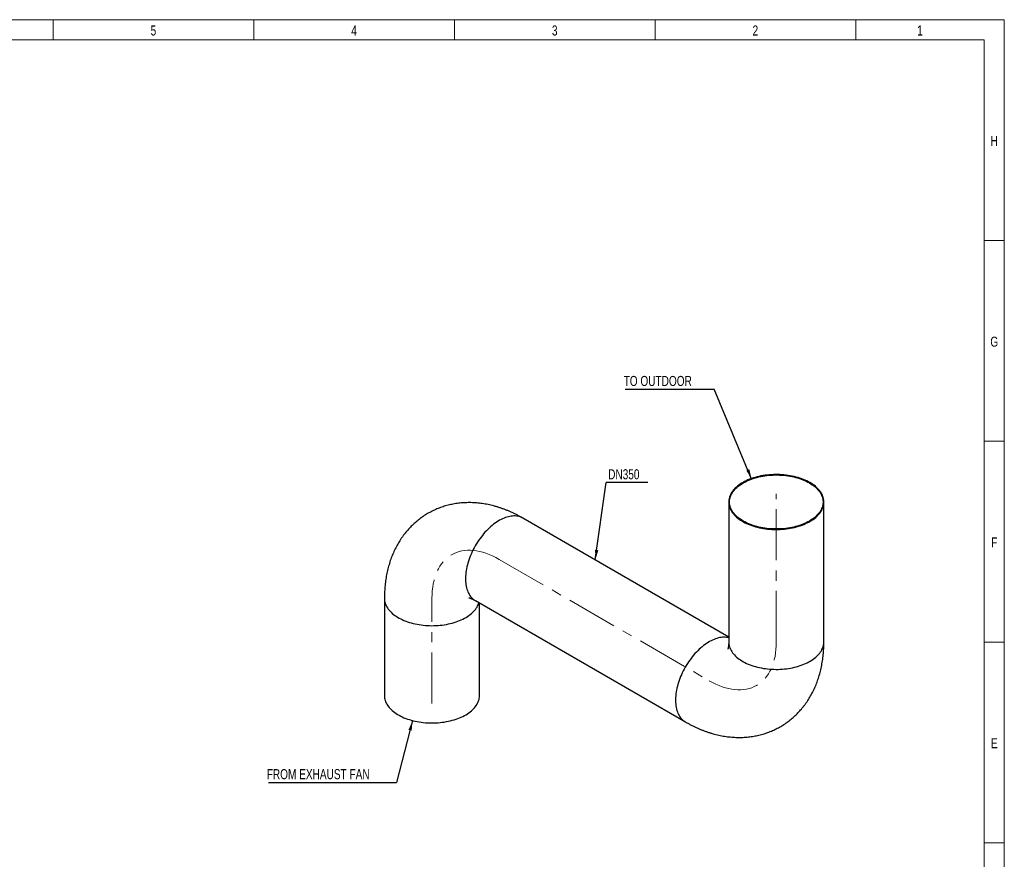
# Model space of a CAD drawing. Header units: millimetres. Extents: x 15 to 592, y 5 to 415.
# Tile 13 of 13: x 344 to 589, y 206 to 415. Entities that reach past the tile are written whole.
import ezdxf

# ---------------------------------------------------------------- set-up
doc = ezdxf.new("R2010")
doc.units = ezdxf.units.MM
doc.linetypes.add('CENTERX2', pattern=[20.32, 12.7, -2.54, 2.54, -2.54])
doc.layers.add('COTAS', color=166, linetype='Continuous')
doc.styles.add('SLDTEXTSTYLE0', font='TXT', dxfattribs={"width": 0.75})
doc.dimstyles.new('SLDDIMSTYLE1', dxfattribs={"dimtxt": 0.18, "dimasz": 2.5, "dimexe": 0, "dimexo": 0.0625, "dimgap": 0, "dimtad": 0, "dimtih": 1, "dimtoh": 1, "dimdec": 0, "dimrnd": 1e-09, "dimzin": 0, "dimdsep": 46, "dimtxsty": 'Standard', "dimsah": 1, "dimcen": 0.09, "dimadec": 0, "dimazin": 0, "dimtfac": 2.5, "dimtdec": 0, "dimtofl": 0, "dimtmove": 0, "dimatfit": 3, "dimfxl": 0, "dimfrac": 2, "dimtolj": 1, "dimtzin": 0, "dimarcsym": 0})

# ---------------------------------------------------------------- blocks, each defined once
blk = doc.blocks.new('SW_NOTE_0')
at = {"layer": 'COTAS', "color": 0}
blk.add_line((-31.93, 0), (0, 0), dxfattribs=at)
at = {"layer": 'COTAS', "color": 0, "insert": (-32.34, 3.3), "char_height": 2.5, "attachment_point": 1, "style": 'SLDTEXTSTYLE0'}
blk.add_mtext('FROM EXHAUST FAN', dxfattribs=at)
blk = doc.blocks.new('SW_NOTE_0_1')
at = {"layer": 'COTAS', "color": 0}
blk.add_line((10.37, 0), (0, 0), dxfattribs=at)
at = {"layer": 'COTAS', "color": 0, "insert": (0.46, 3.28), "char_height": 2.5, "attachment_point": 1, "style": 'SLDTEXTSTYLE0'}
blk.add_mtext('DN350', dxfattribs=at)
blk = doc.blocks.new('SW_NOTE_0_2')
at = {"layer": 'COTAS', "color": 0}
blk.add_line((-22.15, 0), (0, 0), dxfattribs=at)
at = {"layer": 'COTAS', "color": 0, "insert": (-22.56, 3.32), "char_height": 2.5, "attachment_point": 1, "style": 'SLDTEXTSTYLE0'}
blk.add_mtext('TO OUTDOOR', dxfattribs=at)

msp = doc.modelspace()

# ---------------------------------------------------------------- linework, layer by layer
at = {"color": 7, "linetype": 'Continuous', "lineweight": 18}
for p, q in [((15, 415), (589, 415)), ((352, 410), (352, 415)), ((402, 410), (402, 415)), ((452, 410), (452, 415)), ((502, 410), (502, 415)), ((552, 410), (552, 415)), ((589, 415), (589, 5)), ((20, 410), (584, 410)), ((584, 410), (584, 10)), ((584, 360), (589, 360)), ((584, 310), (589, 310)), ((584, 260), (589, 260)), ((584.001, 210), (583.999, 210)), ((584, 210), (589, 210))]:
    msp.add_line(p, q, dxfattribs=at)
at = {"color": 7, "linetype": 'Continuous', "lineweight": 25}
for p, q in [((520.33516, 294.88683), (520.33516, 260.04776)), ((544.04183, 260.04776), (544.04183, 294.88683)), ((520.33516, 261.25242), (469.05392, 290.85645)), ((434.53954, 270.92692), (434.53954, 246.70287)), ((457.20155, 270.32532), (509.52745, 240.11822)), ((458.24621, 246.70287), (458.24621, 269.72225))]:
    msp.add_line(p, q, dxfattribs=at)
at = {"color": 7, "linetype": 'Continuous', "lineweight": 25, "flags": 128}
for points in [[(540.57007, 299.72541), (540.18838, 299.93615), (539.7908, 300.13687), (539.37813, 300.32716), (538.95119, 300.50665), (538.51082, 300.67498), (538.05789, 300.83182), (537.59332, 300.97686), (537.11801, 301.10981), (536.63291, 301.2304), (536.139, 301.3384), (535.63723, 301.43358), (535.12863, 301.51577), (534.61418, 301.5848), (534.09492, 301.64053), (533.57187, 301.68285), (533.04608, 301.71168), (532.51858, 301.72696), (531.99043, 301.72866), (531.46267, 301.71678), (530.93635, 301.69133), (530.41252, 301.65237), (529.89222, 301.59999), (529.37647, 301.53427), (528.86631, 301.45536), (528.36274, 301.3634), (527.86677, 301.25859), (527.37938, 301.14112), (526.90154, 301.01124), (526.43419, 300.8692), (525.97827, 300.71528), (525.53468, 300.54979), (525.10429, 300.37306), (524.68798, 300.18543), (524.28655, 299.98729), (523.90082, 299.77901), (523.53153, 299.56103), (523.17944, 299.33376), (522.84523, 299.09767), (522.52958, 298.85321), (522.2331, 298.60088), (521.95638, 298.34118), (521.69998, 298.07462), (521.4644, 297.80173), (521.25012, 297.52305), (521.05755, 297.23914), (520.88709, 296.95055), (520.73906, 296.65788), (520.61376, 296.36168), (520.51144, 296.06256), (520.43231, 295.7611), (520.37651, 295.4579), (520.34417, 295.15357), (520.33535, 294.84872), (520.35006, 294.54393), (520.38827, 294.23983), (520.44991, 293.93702), (520.53485, 293.63609), (520.64294, 293.33764), (520.77394, 293.04227), (520.92761, 292.75056), (521.10364, 292.46309), (521.30167, 292.18043), (521.52132, 291.90315), (521.76215, 291.63179), (522.02368, 291.3669), (522.30538, 291.10899), (522.60672, 290.85858), (522.92707, 290.61617), (523.26581, 290.38224), (523.62227, 290.15725), (523.99574, 289.94166), (524.38547, 289.73588), (524.79069, 289.54033), (525.2106, 289.35539), (525.64437, 289.18143), (526.09113, 289.01881), (526.54999, 288.86783), (527.02005, 288.7288), (527.50037, 288.602), (527.99, 288.48768), (528.48796, 288.38606), (528.99327, 288.29735), (529.50492, 288.22172), (530.02191, 288.15933), (530.54319, 288.11029), (531.06774, 288.0747), (531.59452, 288.05265), (532.12247, 288.04415), (532.65056, 288.04925), (533.17773, 288.06792), (533.70293, 288.10013), (534.22513, 288.14581), (534.74328, 288.20488), (535.25637, 288.27721), (535.76336, 288.36267), (536.26325, 288.46108), (536.75505, 288.57224), (537.23779, 288.69595), (537.7105, 288.83194), (538.17225, 288.97996), (538.62212, 289.1397), (539.05921, 289.31086), (539.48267, 289.49308), (539.89164, 289.68602), (540.28532, 289.88927), (540.66292, 290.10246), (541.0237, 290.32514), (541.36693, 290.55687), (541.69195, 290.79721), (541.99809, 291.04566), (542.28476, 291.30174), (542.55138, 291.56494), (542.79743, 291.83473), (543.02242, 292.11059), (543.2259, 292.39195), (543.40746, 292.67827), (543.56675, 292.96897), (543.70344, 293.26348), (543.81728, 293.56122), (543.90803, 293.86158), (543.97551, 294.16399), (544.01959, 294.46782), (544.04018, 294.77249), (544.03723, 295.07739), (544.01077, 295.3819), (543.96083, 295.68544), (543.88752, 295.98739), (543.79098, 296.28715), (543.6714, 296.58413), (543.52903, 296.87775), (543.36414, 297.16741), (543.17707, 297.45254), (542.96817, 297.73258), (542.73788, 298.00697), (542.48664, 298.27516), (542.21495, 298.53663), (541.92336, 298.79085), (541.61244, 299.03732), (541.28281, 299.27555), (540.93512, 299.50506), (540.57007, 299.72541)], [(540.42865, 299.64377), (540.79004, 299.42556), (541.13412, 299.19821), (541.46017, 298.96218), (541.76756, 298.71794), (542.05566, 298.46599), (542.32388, 298.20682), (542.57169, 297.94097), (542.7986, 297.66898), (543.00413, 297.39137), (543.18788, 297.10873), (543.34949, 296.82161), (543.48861, 296.53059), (543.60498, 296.23626), (543.69836, 295.93922), (543.76856, 295.64005), (543.81543, 295.33937), (543.8389, 295.03778), (543.8389, 294.73588), (543.81543, 294.43429), (543.76856, 294.13361), (543.69836, 293.83445), (543.60498, 293.5374), (543.48861, 293.24307), (543.34949, 292.95206), (543.18788, 292.66494), (543.00413, 292.38229), (542.7986, 292.10469), (542.57169, 291.83269), (542.32388, 291.56684), (542.05566, 291.30768), (541.76756, 291.05572), (541.46017, 290.81149), (541.13412, 290.57545), (540.79004, 290.3481), (540.42865, 290.12989), (540.05066, 289.92127), (539.65683, 289.72264), (539.24797, 289.53441), (538.82489, 289.35696), (538.38844, 289.19064), (537.93951, 289.0358), (537.479, 288.89274), (537.00783, 288.76175), (536.52696, 288.6431), (536.03735, 288.53702), (535.53999, 288.44373), (535.03588, 288.36341), (534.52603, 288.29624), (534.01148, 288.24233), (533.49326, 288.20181), (532.9724, 288.17474), (532.44997, 288.1612), (531.92702, 288.1612), (531.40459, 288.17474), (530.88374, 288.20181), (530.36551, 288.24233), (529.85096, 288.29624), (529.34112, 288.36341), (528.83701, 288.44373), (528.33964, 288.53702), (527.85003, 288.6431), (527.36916, 288.76175), (526.89799, 288.89274), (526.43748, 289.0358), (525.98855, 289.19064), (525.5521, 289.35696), (525.12902, 289.53441), (524.72016, 289.72264), (524.32634, 289.92127), (523.94835, 290.12989), (523.58695, 290.3481), (523.24288, 290.57545), (522.91682, 290.81149), (522.60943, 291.05572), (522.32134, 291.30768), (522.05311, 291.56684), (521.8053, 291.83269), (521.5784, 292.10469), (521.37286, 292.38229), (521.18911, 292.66494), (521.02751, 292.95206), (520.88838, 293.24307), (520.77201, 293.5374), (520.67864, 293.83445), (520.60844, 294.13361), (520.56156, 294.43429), (520.5381, 294.73588), (520.5381, 295.03778), (520.56156, 295.33937), (520.60844, 295.64005), (520.67864, 295.93922), (520.77201, 296.23626), (520.88838, 296.53059), (521.02751, 296.82161), (521.18911, 297.10873), (521.37286, 297.39137), (521.5784, 297.66898), (521.8053, 297.94097), (522.05311, 298.20682), (522.32134, 298.46599), (522.60943, 298.71794), (522.91682, 298.96218), (523.24288, 299.19821), (523.58695, 299.42556), (523.94835, 299.64377), (524.32634, 299.8524), (524.72016, 300.05103), (525.12902, 300.23926), (525.5521, 300.41671), (525.98855, 300.58302), (526.43748, 300.73786), (526.89799, 300.88092), (527.36916, 301.01191), (527.85003, 301.13056), (528.33964, 301.23664), (528.83701, 301.32993), (529.34112, 301.41025), (529.85096, 301.47743), (530.36551, 301.53133), (530.88374, 301.57186), (531.40459, 301.59892), (531.92702, 301.61246), (532.44997, 301.61246), (532.9724, 301.59892), (533.49326, 301.57186), (534.01148, 301.53133), (534.52603, 301.47743), (535.03588, 301.41025), (535.53999, 301.32993), (536.03735, 301.23664), (536.52696, 301.13056), (537.00783, 301.01191), (537.479, 300.88092), (537.93951, 300.73786), (538.38844, 300.58302), (538.82489, 300.41671), (539.24797, 300.23926), (539.65683, 300.05103), (540.05066, 299.8524), (540.42865, 299.64377)], [(469.05392, 290.85645), (468.95454, 290.91193), (468.68037, 291.04649), (468.39517, 291.16028), (468.09951, 291.25309), (467.79399, 291.32473), (467.4792, 291.37506), (467.15577, 291.40398), (466.82434, 291.41143), (466.48557, 291.3974), (466.14014, 291.36191), (465.78872, 291.30504), (465.43202, 291.2269), (465.07075, 291.12764), (464.70562, 291.00746), (464.33736, 290.86659), (463.96669, 290.70533), (463.59436, 290.52399), (463.22111, 290.32292), (462.84766, 290.10253), (462.47478, 289.86326), (462.10319, 289.60558), (461.73363, 289.33), (461.36685, 289.03707), (461.00355, 288.72737), (460.64448, 288.40151), (460.29034, 288.06015), (459.94182, 287.70396), (459.59964, 287.33365), (459.26446, 286.94995), (458.93695, 286.55362), (458.61776, 286.14546), (458.30752, 285.72627), (458.00686, 285.29688), (457.71636, 284.85815), (457.4366, 284.41095), (457.16815, 283.95616), (456.91152, 283.49469), (456.66724, 283.02746), (456.43579, 282.55538), (456.21762, 282.07941), (456.01317, 281.60048), (455.82284, 281.11955), (455.64702, 280.63757), (455.48605, 280.1555), (455.34026, 279.67429), (455.20992, 279.1949), (455.09531, 278.71828), (454.99664, 278.24538), (454.91411, 277.77713), (454.8479, 277.31448), (454.79812, 276.85832), (454.76488, 276.40958), (454.74824, 275.96914), (454.74824, 275.53788), (454.76488, 275.11665), (454.79812, 274.70628), (454.8479, 274.3076), (454.91411, 273.9214), (454.99664, 273.54844), (455.09531, 273.18945), (455.20992, 272.84517), (455.34026, 272.51626), (455.48605, 272.20338), (455.64702, 271.90716), (455.82284, 271.62818), (456.01317, 271.36699), (456.21762, 271.12411), (456.43579, 270.90003), (456.66724, 270.69519), (456.91152, 270.51), (457.16815, 270.34482), (457.20155, 270.32532)], [(434.53954, 270.92691), (434.53972, 270.8888), (434.55443, 270.58402), (434.59264, 270.27992), (434.65428, 269.9771), (434.73923, 269.67617), (434.84731, 269.37772), (434.97832, 269.08235), (435.13199, 268.79064), (435.30801, 268.50318), (435.50605, 268.22052), (435.7257, 267.94324), (435.96652, 267.67188), (436.22805, 267.40698), (436.50976, 267.14907), (436.81109, 266.89867), (437.13145, 266.65626), (437.47019, 266.42233), (437.82665, 266.19734), (438.20011, 265.98174), (438.58985, 265.77596), (438.99507, 265.58041), (439.41498, 265.39547), (439.84875, 265.22152), (440.2955, 265.05889), (440.75437, 264.90791), (441.22443, 264.76889), (441.70475, 264.64209), (442.19437, 264.52777), (442.69234, 264.42615), (443.19765, 264.33744), (443.7093, 264.26181), (444.22628, 264.19941), (444.74757, 264.15037), (445.27212, 264.11479), (445.79889, 264.09273), (446.32685, 264.08424), (446.85493, 264.08934), (447.3821, 264.10801), (447.90731, 264.14021), (448.42951, 264.1859), (448.94766, 264.24496), (449.46074, 264.3173), (449.96773, 264.40275), (450.46763, 264.50116), (450.95943, 264.61233), (451.44217, 264.73603), (451.91488, 264.87203), (452.37663, 265.02004), (452.8265, 265.17979), (453.26359, 265.35094), (453.68705, 265.53317), (454.09602, 265.7261), (454.4897, 265.92936), (454.8673, 266.14254), (455.22808, 266.36522), (455.57131, 266.59696), (455.89632, 266.83729), (456.20247, 267.08575), (456.48914, 267.34183), (456.75576, 267.60503), (457.00181, 267.87482), (457.2268, 268.15067), (457.43027, 268.43204), (457.61184, 268.71836), (457.77112, 269.00906), (457.90782, 269.30357), (458.02166, 269.6013), (458.08823, 269.81345)], [(520.33516, 261.06961), (520.11989, 261.11763), (519.8051, 261.16796), (519.48167, 261.19688), (519.15024, 261.20433), (518.81147, 261.1903), (518.46604, 261.15481), (518.11462, 261.09794), (517.75793, 261.0198), (517.39665, 260.92054), (517.03152, 260.80036), (516.66326, 260.65949), (516.2926, 260.49823), (515.92027, 260.31689), (515.54701, 260.11582), (515.17357, 259.89543), (514.80068, 259.65616), (514.42909, 259.39848), (514.05953, 259.1229), (513.69275, 258.82997), (513.32946, 258.52027), (512.97038, 258.19441), (512.61624, 257.85305), (512.26773, 257.49686), (511.92554, 257.12655), (511.59036, 256.74285), (511.26285, 256.34652), (510.94366, 255.93836), (510.63342, 255.51917), (510.33276, 255.08978), (510.04226, 254.65105), (509.7625, 254.20385), (509.49405, 253.74906), (509.23743, 253.28759), (508.99314, 252.82036), (508.76169, 252.34828), (508.54352, 251.87231), (508.33907, 251.39338), (508.14875, 250.91245), (507.97292, 250.43047), (507.81196, 249.9484), (507.66616, 249.46719), (507.53582, 248.9878), (507.42121, 248.51118), (507.32254, 248.03828), (507.24002, 247.57003), (507.1738, 247.10738), (507.12402, 246.65122), (507.09078, 246.20248), (507.07414, 245.76204), (507.07414, 245.33078), (507.09078, 244.90955), (507.12402, 244.49918), (507.1738, 244.1005), (507.24002, 243.7143), (507.32254, 243.34134), (507.42121, 242.98235), (507.53582, 242.63807), (507.66616, 242.30916), (507.81196, 241.99628), (507.97292, 241.70006), (508.14875, 241.42108), (508.33907, 241.15989), (508.54352, 240.91701), (508.76169, 240.69293), (508.99314, 240.48809), (509.23743, 240.3029), (509.49405, 240.13772), (509.52742, 240.11824)], [(520.33516, 260.04776), (520.33535, 260.00964), (520.35006, 259.70486), (520.38827, 259.40076), (520.44991, 259.09794), (520.53485, 258.79701), (520.64294, 258.49856), (520.77394, 258.20319), (520.92761, 257.91148), (521.10364, 257.62401), (521.30167, 257.34136), (521.52132, 257.06408), (521.76215, 256.79272), (522.02368, 256.52782), (522.30538, 256.26991), (522.60672, 256.01951), (522.92707, 255.7771), (523.26581, 255.54317), (523.62227, 255.31818), (523.99574, 255.10258), (524.38547, 254.8968), (524.79069, 254.70125), (525.2106, 254.51631), (525.64437, 254.34236), (526.09113, 254.17973), (526.54999, 254.02875), (527.02005, 253.88973), (527.50037, 253.76293), (527.99, 253.6486), (528.48796, 253.54699), (528.99327, 253.45828), (529.50492, 253.38265), (530.02191, 253.32025), (530.54319, 253.27121), (531.06774, 253.23563), (531.59452, 253.21357), (532.12247, 253.20508), (532.65056, 253.21017), (533.17773, 253.22885), (533.70293, 253.26105), (534.22513, 253.30674), (534.74328, 253.3658), (535.25637, 253.43814), (535.76336, 253.52359), (536.26325, 253.622), (536.75505, 253.73317), (537.23779, 253.85687), (537.7105, 253.99287), (538.17225, 254.14088), (538.62212, 254.30063), (539.05921, 254.47178), (539.48267, 254.65401), (539.89164, 254.84694), (540.28532, 255.0502), (540.66292, 255.26338), (541.0237, 255.48606), (541.36693, 255.7178), (541.69195, 255.95813), (541.99809, 256.20659), (542.28476, 256.46267), (542.55138, 256.72587), (542.79743, 256.99566), (543.02242, 257.27151), (543.2259, 257.55288), (543.40746, 257.8392), (543.56675, 258.1299), (543.70344, 258.42441), (543.81728, 258.72214), (543.90803, 259.02251), (543.97551, 259.32491), (544.01959, 259.62875), (544.04018, 259.93342), (544.04183, 260.04776)], [(434.53954, 246.70287), (434.53972, 246.66476), (434.55443, 246.35998), (434.59264, 246.05588), (434.65428, 245.75306), (434.73923, 245.45213), (434.84731, 245.15368), (434.97832, 244.85831), (435.13199, 244.5666), (435.30801, 244.27913), (435.50605, 243.99648), (435.7257, 243.71919), (435.96652, 243.44783), (436.22805, 243.18294), (436.50976, 242.92503), (436.81109, 242.67462), (437.13145, 242.43221), (437.47019, 242.19828), (437.82665, 241.97329), (438.20011, 241.7577), (438.58985, 241.55192), (438.99507, 241.35637), (439.41498, 241.17143), (439.84875, 240.99748), (440.2955, 240.83485), (440.75437, 240.68387), (441.22443, 240.54484), (441.70475, 240.41804), (442.19437, 240.30372), (442.69234, 240.2021), (443.19765, 240.11339), (443.7093, 240.03776), (444.22628, 239.97537), (444.74757, 239.92633), (445.27212, 239.89075), (445.79889, 239.86869), (446.32685, 239.8602), (446.85493, 239.86529), (447.3821, 239.88396), (447.90731, 239.91617), (448.42951, 239.96185), (448.94766, 240.02092), (449.46074, 240.09325), (449.96773, 240.17871), (450.46763, 240.27712), (450.95943, 240.38828), (451.44217, 240.51199), (451.91488, 240.64798), (452.37663, 240.796), (452.8265, 240.95574), (453.26359, 241.1269), (453.68705, 241.30912), (454.09602, 241.50206), (454.4897, 241.70532), (454.8673, 241.9185), (455.22808, 242.14118), (455.57131, 242.37292), (455.89632, 242.61325), (456.20247, 242.8617), (456.48914, 243.11778), (456.75576, 243.38098), (457.00181, 243.65078), (457.2268, 243.92663), (457.43027, 244.20799), (457.61184, 244.49431), (457.77112, 244.78502), (457.90782, 245.07953), (458.02166, 245.37726), (458.11241, 245.67763), (458.17989, 245.98003), (458.22396, 246.28386), (458.24455, 246.58853), (458.24621, 246.70287)]]:
    msp.add_lwpolyline(points, dxfattribs=at)
at = {"color": 7, "linetype": 'Continuous', "lineweight": 25}
for points, knots in [([(469.05392, 290.85645), (468.91942, 290.93337), (468.55097, 291.14407), (467.94365, 291.47334), (467.23111, 291.8385), (466.51417, 292.18321), (465.79398, 292.50719), (465.07123, 292.80992), (464.34668, 293.09107), (463.62105, 293.35032), (462.89507, 293.58744), (462.16944, 293.80224), (461.44483, 293.99461), (460.7219, 294.16448), (460.00122, 294.31185), (459.28336, 294.43675), (458.56884, 294.53925), (457.85813, 294.61947), (457.15169, 294.67754), (456.44992, 294.7136), (455.75322, 294.72784), (455.06195, 294.72043), (454.37648, 294.69156), (453.69716, 294.64144), (453.02432, 294.57025), (452.3583, 294.47821), (451.69944, 294.36552), (451.04808, 294.2324), (450.40455, 294.07907), (449.76921, 293.90573), (449.14238, 293.71263), (448.52443, 293.49999), (447.91568, 293.26804), (447.3165, 293.01702), (446.72722, 292.74718), (446.1482, 292.45877), (445.57976, 292.15203), (445.02226, 291.82723), (444.47605, 291.48464), (443.94147, 291.12454), (443.41888, 290.74723), (442.90856, 290.35296), (442.41081, 289.942), (441.92592, 289.5146), (441.45415, 289.07103), (440.99578, 288.61153), (440.55107, 288.13633), (440.12025, 287.64568), (439.70356, 287.13979), (439.30125, 286.61886), (438.91355, 286.0831), (438.54067, 285.5327), (438.18283, 284.96784), (437.84027, 284.38868), (437.5132, 283.79539), (437.20184, 283.18813), (436.90643, 282.56708), (436.6272, 281.93239), (436.36438, 281.28425), (436.11822, 280.62286), (435.88896, 279.94845), (435.67685, 279.26128), (435.48213, 278.56164), (435.30505, 277.84987), (435.14585, 277.12638), (435.00473, 276.39162), (434.88191, 275.64609), (434.77755, 274.89036), (434.6918, 274.12505), (434.62477, 273.35085), (434.57651, 272.56845), (434.54759, 271.79042), (434.53981, 271.2419), (434.53957, 270.95725), (434.53954, 270.92692)], [0, 0, 0, 0, 0.009027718, 0.024730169, 0.040423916, 0.056076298, 0.071676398, 0.087213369, 0.102676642, 0.11805622, 0.133342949, 0.14852875, 0.163606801, 0.178571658, 0.193419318, 0.208147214, 0.222754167, 0.237240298, 0.251606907, 0.265856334, 0.279991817, 0.294017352, 0.30793755, 0.321757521, 0.335482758, 0.349119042, 0.362672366, 0.376148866, 0.389554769, 0.402896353, 0.416179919, 0.429411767, 0.442598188, 0.455745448, 0.468859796, 0.481947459, 0.495014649, 0.50806757, 0.521112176, 0.534152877, 0.547195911, 0.560247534, 0.573314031, 0.586401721, 0.599516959, 0.612666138, 0.625855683, 0.639092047, 0.652381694, 0.665731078, 0.679146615, 0.692634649, 0.7062014, 0.719852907, 0.73359496, 0.747433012, 0.761372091, 0.775416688, 0.789570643, 0.803837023, 0.818217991, 0.832714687, 0.847327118, 0.862054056, 0.876892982, 0.891840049, 0.906890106, 0.92203676, 0.9372725, 0.952588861, 0.967976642, 0.983426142, 0.998233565, 1, 1, 1, 1]), ([(455.55654, 271.02114), (455.55599, 271.0212), (455.55432, 271.0214), (455.57383, 271.01866), (455.61352, 271.01122), (455.67374, 270.99779), (455.75245, 270.97737), (455.84938, 270.94887), (455.96379, 270.91131), (456.09509, 270.86377), (456.24264, 270.80542), (456.40583, 270.73547), (456.58389, 270.65331), (456.77639, 270.55798), (456.9814, 270.45029), (457.12816, 270.36698), (457.20155, 270.32532)], [0, 0, 0, 0, 0.0383882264, 0.1163661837, 0.1929086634, 0.2682990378, 0.3427838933, 0.4165787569, 0.4898724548, 0.5628304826, 0.6355976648, 0.7083002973, 0.7810407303, 0.8538891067, 0.9269301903, 1, 1, 1, 1]), ([(509.52745, 240.11822), (509.66195, 240.04131), (510.0304, 239.83061), (510.63772, 239.50133), (511.35026, 239.13618), (512.0672, 238.79146), (512.78739, 238.46748), (513.51014, 238.16475), (514.23469, 237.88361), (514.96032, 237.62435), (515.6863, 237.38724), (516.41193, 237.17243), (517.13654, 236.98006), (517.85948, 236.81019), (518.58015, 236.66282), (519.29801, 236.53793), (520.01253, 236.43542), (520.72324, 236.3552), (521.42968, 236.29714), (522.13145, 236.26107), (522.82815, 236.24684), (523.51942, 236.25424), (524.20489, 236.28311), (524.88421, 236.33324), (525.55705, 236.40443), (526.22307, 236.49647), (526.88193, 236.60915), (527.53329, 236.74227), (528.17682, 236.89561), (528.81216, 237.06894), (529.43899, 237.26204), (530.05695, 237.47469), (530.66569, 237.70664), (531.26487, 237.95765), (531.85415, 238.2275), (532.43317, 238.51591), (533.00161, 238.82265), (533.55911, 239.14745), (534.10532, 239.49004), (534.6399, 239.85013), (535.16249, 240.22745), (535.67281, 240.62172), (536.17056, 241.03268), (536.65545, 241.46007), (537.12722, 241.90365), (537.58559, 242.36315), (538.03031, 242.83834), (538.46113, 243.329), (538.87781, 243.83489), (539.28012, 244.35582), (539.66782, 244.89157), (540.0407, 245.44197), (540.39854, 246.00684), (540.7411, 246.586), (541.06817, 247.17929), (541.37953, 247.78654), (541.67494, 248.4076), (541.95417, 249.04229), (542.21699, 249.69043), (542.46315, 250.35181), (542.69241, 251.02622), (542.90452, 251.7134), (543.09924, 252.41304), (543.27632, 253.1248), (543.43553, 253.84829), (543.57664, 254.58306), (543.69947, 255.32859), (543.80382, 256.08432), (543.88957, 256.84962), (543.9566, 257.62383), (544.00486, 258.40622), (544.03379, 259.18425), (544.04156, 259.73278), (544.0418, 260.01742), (544.04183, 260.04776)], [0, 0, 0, 0, 0.009027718, 0.024730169, 0.040423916, 0.056076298, 0.071676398, 0.087213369, 0.102676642, 0.11805622, 0.133342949, 0.14852875, 0.163606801, 0.178571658, 0.193419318, 0.208147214, 0.222754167, 0.237240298, 0.251606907, 0.265856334, 0.279991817, 0.294017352, 0.30793755, 0.321757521, 0.335482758, 0.349119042, 0.362672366, 0.376148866, 0.389554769, 0.402896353, 0.416179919, 0.429411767, 0.442598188, 0.455745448, 0.468859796, 0.481947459, 0.495014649, 0.50806757, 0.521112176, 0.534152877, 0.547195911, 0.560247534, 0.573314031, 0.586401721, 0.599516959, 0.612666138, 0.625855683, 0.639092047, 0.652381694, 0.665731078, 0.679146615, 0.692634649, 0.7062014, 0.719852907, 0.73359496, 0.747433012, 0.761372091, 0.775416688, 0.789570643, 0.803837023, 0.818217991, 0.832714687, 0.847327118, 0.862054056, 0.876892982, 0.891840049, 0.906890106, 0.92203676, 0.9372725, 0.952588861, 0.967976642, 0.983426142, 0.998233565, 1, 1, 1, 1]), ([(520.33516, 260.04776), (520.33497, 260.00084), (520.33442, 259.86795), (520.32867, 259.66265), (520.31687, 259.43814), (520.30048, 259.23291), (520.28051, 259.04705), (520.25789, 258.88089), (520.23363, 258.7346), (520.20878, 258.60831), (520.18445, 258.50206), (520.1618, 258.41584), (520.14196, 258.34944), (520.12642, 258.30322), (520.11595, 258.27577), (520.11486, 258.27327), (520.11433, 258.27206)], [0, 0, 0, 0, 0.040279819, 0.114083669, 0.187686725, 0.261085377, 0.334356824, 0.4075914, 0.48087977, 0.554314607, 0.62802556, 0.702159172, 0.776880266, 0.852373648, 0.928846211, 1, 1, 1, 1])]:
    msp.add_open_spline(points, degree=3, knots=knots, dxfattribs=at)
at = {"layer": 'COTAS', "linetype": 'CENTERX2', "lineweight": 18}
for p, q in [((532.1885, 260.04776), (532.1885, 296.88683)), ((463.12773, 280.59089), (515.45364, 250.38379)), ((446.39287, 244.70287), (446.39287, 270.92692))]:
    msp.add_line(p, q, dxfattribs=at)
for centre, major_axis in [((463.12773, 261.26609), (-11.83237, 20.49649)), ((515.45364, 269.70859), (11.83237, -20.49649))]:
    msp.add_ellipse(centre, major_axis=major_axis, ratio=0.577381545, start_param=5.497868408, end_param=7.068664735, dxfattribs=at)

# ---------------------------------------------------------------- block references
at = {"layer": 'COTAS'}
for name, p in [('SW_NOTE_0_2', (516.70722, 322.95688)), ('SW_NOTE_0_1', (489.82634, 299.7634)), ('SW_NOTE_0', (437.56073, 225.05478))]:
    msp.add_blockref(name, p, dxfattribs=at)

# ---------------------------------------------------------------- texts
at = {"color": 7, "linetype": 'Continuous', "lineweight": 0, "char_height": 2.5, "attachment_point": 2, "style": 'SLDTEXTSTYLE0'}
for s, insert in [('5', (376.97483, 413.56267)), ('4', (426.97483, 413.56267)), ('3', (476.97483, 413.56267)), ('2', (526.97483, 413.56267)), ('1', (567.97483, 413.56267)), ('H', (586.49392, 386.06267)), ('G', (586.49219, 336.06267)), ('F', (586.47396, 286.06267)), ('E', (586.50434, 236.06267))]:
    msp.add_mtext(s, dxfattribs=dict(at, insert=insert))

# ---------------------------------------------------------------- leaders
at = {"layer": 'COTAS'}
for points in [[(526.03981, 300.60151), (516.70722, 322.95688)], [(487.09266, 280.44291), (489.82634, 299.7634)], [(441.5563, 240.45564), (437.56073, 225.05478)]]:
    msp.add_leader(points, dimstyle='SLDDIMSTYLE1', dxfattribs=at)

doc.saveas('drawing.dxf')
